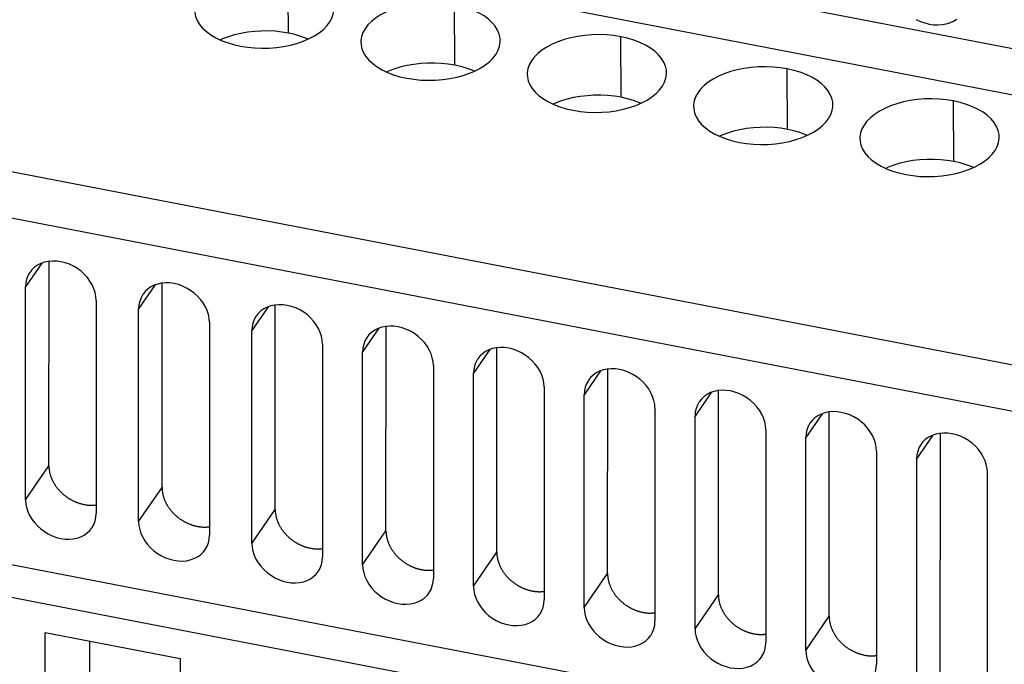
# Model space of a CAD drawing. Extents: x -841 to -216, y -127 to 601.
# Tile 126 of 201: x -353 to -318, y 428 to 451. Entities that reach past the tile are written whole.
import ezdxf

# ---------------------------------------------------------------- set-up
doc = ezdxf.new("R2010")
doc.units = 0
doc.header["$LTSCALE"] = 23.1
doc.layers.add('HEATSINK_AM_0', color=7, linetype='CONTINUOUS')

msp = doc.modelspace()

# ---------------------------------------------------------------- linework, layer by layer
at = {"layer": 'HEATSINK_AM_0', "color": 7}
for p, q in [((-386.719, 462.964), (-294.028, 445.087)), ((-294.028, 443.417), (-387.115, 461.37)), ((-393.219, 452.883), (-295.096, 433.958)), ((-343.417, 450.156), (-343.432, 452.327)), ((-295.492, 432.364), (-393.615, 451.289)), ((-337.449, 449.005), (-337.465, 451.176)), ((-331.482, 447.855), (-331.498, 450.025)), ((-325.515, 446.704), (-325.53, 448.874)), ((-319.548, 445.553), (-319.563, 447.723)), ((-352.268, 441.908), (-352.851, 441.059)), ((-352.013, 434.647), (-352.008, 441.974)), ((-347.954, 433.864), (-347.949, 441.191)), ((-352.851, 433.427), (-352.851, 441.059)), ((-348.208, 441.125), (-348.792, 440.276)), ((-350.314, 440.57), (-350.314, 432.937)), ((-348.792, 432.644), (-348.792, 440.276)), ((-344.149, 440.343), (-344.732, 439.493)), ((-343.894, 433.081), (-343.889, 440.408)), ((-346.254, 439.787), (-346.254, 432.155)), ((-344.732, 431.861), (-344.732, 439.493)), ((-340.174, 439.576), (-340.757, 438.727)), ((-339.919, 432.314), (-339.914, 439.642)), ((-342.195, 439.004), (-342.195, 431.372)), ((-340.757, 431.094), (-340.757, 438.727)), ((-336.199, 438.809), (-336.782, 437.96)), ((-335.945, 431.547), (-335.939, 438.875)), ((-338.22, 438.237), (-338.22, 430.605)), ((-332.224, 438.043), (-332.807, 437.193)), ((-331.97, 430.781), (-331.964, 438.108)), ((-336.782, 430.328), (-336.782, 437.96)), ((-334.245, 437.471), (-334.245, 429.838)), ((-327.995, 430.014), (-327.99, 437.342)), ((-332.807, 429.561), (-332.807, 437.193)), ((-328.249, 437.276), (-328.833, 436.427)), ((-330.27, 436.704), (-330.27, 429.072)), ((-328.833, 428.794), (-328.833, 436.427)), ((-324.274, 436.509), (-324.858, 435.66)), ((-324.02, 429.248), (-324.015, 436.575)), ((-326.295, 435.937), (-326.295, 428.305)), ((-324.858, 428.028), (-324.858, 435.66)), ((-320.299, 435.743), (-320.883, 434.894)), ((-320.04, 435.808), (-320.051, 420.077)), ((-322.32, 435.171), (-322.32, 427.538)), ((-320.883, 434.894), (-320.883, 418.865)), ((-352.851, 433.427), (-352.013, 434.647)), ((-370.56, 434.425), (-321.555, 424.974)), ((-318.346, 418.376), (-318.346, 434.404)), ((-348.792, 432.644), (-347.954, 433.864)), ((-322.304, 423.931), (-371.178, 433.357)), ((-344.732, 431.861), (-343.894, 433.081)), ((-340.757, 431.094), (-339.919, 432.314)), ((-336.782, 430.328), (-335.945, 431.547)), ((-332.807, 429.561), (-331.97, 430.781)), ((-328.833, 428.794), (-327.995, 430.014)), ((-324.858, 428.028), (-324.02, 429.248)), ((-352.148, 428.668), (-347.302, 427.733)), ((-352.148, 423.447), (-352.148, 428.668)), ((-350.557, 428.361), (-350.559, 425.705)), ((-347.302, 427.733), (-347.302, 422.512))]:
    msp.add_line(p, q, dxfattribs=at)
for points in [[(-337.465, 451.176), (-337.716, 451.216), (-337.972, 451.241), (-338.234, 451.251), (-338.496, 451.246), (-338.756, 451.225), (-339.011, 451.19), (-339.257, 451.14), (-339.493, 451.076), (-339.717, 450.999), (-339.927, 450.909), (-340.118, 450.807), (-340.29, 450.695), (-340.44, 450.574), (-340.567, 450.446), (-340.668, 450.311), (-340.745, 450.171), (-340.795, 450.028), (-340.818, 449.883), (-340.82, 449.848)], [(-335.82, 449.898), (-335.825, 449.976), (-335.856, 450.12), (-335.915, 450.262), (-335.999, 450.399), (-336.108, 450.529), (-336.242, 450.653), (-336.399, 450.769), (-336.578, 450.875), (-336.777, 450.969), (-336.992, 451.052), (-337.221, 451.12), (-337.465, 451.176)], [(-346.787, 450.999), (-346.781, 450.889), (-346.75, 450.745), (-346.692, 450.603), (-346.607, 450.466), (-346.498, 450.335), (-346.364, 450.212), (-346.207, 450.096), (-346.028, 449.99), (-345.83, 449.895), (-345.614, 449.813), (-345.385, 449.744), (-345.142, 449.689)], [(-345.142, 449.689), (-344.89, 449.649), (-344.634, 449.623), (-344.373, 449.614), (-344.11, 449.619), (-343.85, 449.639), (-343.596, 449.675), (-343.349, 449.725), (-343.113, 449.788), (-342.889, 449.866), (-342.679, 449.956), (-342.488, 450.058), (-342.316, 450.169), (-342.166, 450.29), (-342.04, 450.419), (-341.938, 450.554), (-341.862, 450.693), (-341.812, 450.836), (-341.788, 450.981), (-341.787, 451.049)], [(-320.894, 450.639), (-320.743, 450.571), (-320.588, 450.518), (-320.432, 450.479), (-320.275, 450.457), (-320.121, 450.451), (-319.97, 450.461), (-319.826, 450.487), (-319.688, 450.529), (-319.561, 450.587), (-319.444, 450.658)], [(-343.417, 450.156), (-343.654, 450.194), (-343.896, 450.219), (-344.143, 450.231), (-344.392, 450.229), (-344.64, 450.214), (-344.885, 450.186), (-345.122, 450.145), (-345.352, 450.092), (-345.571, 450.026), (-345.779, 449.947), (-345.86, 449.91)], [(-342.714, 449.941), (-342.762, 449.963), (-342.969, 450.039), (-343.187, 450.104), (-343.417, 450.156)], [(-331.498, 450.025), (-331.749, 450.065), (-332.005, 450.09), (-332.267, 450.1), (-332.529, 450.095), (-332.789, 450.074), (-333.044, 450.039), (-333.29, 449.989), (-333.526, 449.925), (-333.75, 449.848), (-333.96, 449.758), (-334.151, 449.656), (-334.323, 449.544), (-334.473, 449.423), (-334.599, 449.295), (-334.701, 449.16), (-334.778, 449.02), (-334.828, 448.877), (-334.851, 448.732), (-334.852, 448.697)], [(-329.853, 448.747), (-329.858, 448.825), (-329.889, 448.969), (-329.948, 449.111), (-330.032, 449.248), (-330.141, 449.379), (-330.275, 449.502), (-330.432, 449.618), (-330.611, 449.724), (-330.81, 449.818), (-331.025, 449.901), (-331.254, 449.97), (-331.498, 450.025)], [(-340.82, 449.848), (-340.814, 449.738), (-340.783, 449.594), (-340.725, 449.452), (-340.64, 449.315), (-340.531, 449.184), (-340.397, 449.061), (-340.24, 448.945), (-340.061, 448.839), (-339.863, 448.744), (-339.647, 448.662), (-339.418, 448.593), (-339.175, 448.538)], [(-339.175, 448.538), (-338.923, 448.498), (-338.667, 448.473), (-338.406, 448.463), (-338.143, 448.468), (-337.883, 448.489), (-337.628, 448.524), (-337.382, 448.574), (-337.146, 448.638), (-336.922, 448.715), (-336.712, 448.805), (-336.521, 448.907), (-336.349, 449.019), (-336.199, 449.14), (-336.073, 449.268), (-335.971, 449.403), (-335.894, 449.543), (-335.845, 449.686), (-335.821, 449.83), (-335.82, 449.898)], [(-337.45, 449.005), (-337.687, 449.043), (-337.928, 449.068), (-338.176, 449.08), (-338.425, 449.078), (-338.673, 449.063), (-338.918, 449.035), (-339.155, 448.995), (-339.385, 448.941), (-339.604, 448.875), (-339.811, 448.797), (-339.893, 448.759)], [(-336.747, 448.79), (-336.795, 448.812), (-337.002, 448.889), (-337.22, 448.953), (-337.45, 449.005)], [(-325.53, 448.874), (-325.782, 448.914), (-326.038, 448.939), (-326.3, 448.949), (-326.562, 448.944), (-326.822, 448.923), (-327.077, 448.888), (-327.323, 448.838), (-327.559, 448.774), (-327.783, 448.697), (-327.993, 448.607), (-328.184, 448.505), (-328.356, 448.393), (-328.506, 448.272), (-328.632, 448.144), (-328.734, 448.009), (-328.811, 447.869), (-328.861, 447.726), (-328.884, 447.582), (-328.885, 447.546)], [(-334.852, 448.697), (-334.847, 448.587), (-334.816, 448.443), (-334.758, 448.301), (-334.673, 448.164), (-334.564, 448.033), (-334.43, 447.91), (-334.273, 447.794), (-334.094, 447.688), (-333.896, 447.594), (-333.68, 447.511), (-333.451, 447.442), (-333.208, 447.387)], [(-333.208, 447.387), (-332.956, 447.347), (-332.7, 447.322), (-332.439, 447.312), (-332.176, 447.317), (-331.916, 447.338), (-331.661, 447.373), (-331.415, 447.423), (-331.179, 447.487), (-330.955, 447.564), (-330.745, 447.654), (-330.554, 447.756), (-330.382, 447.868), (-330.232, 447.989), (-330.106, 448.117), (-330.004, 448.252), (-329.927, 448.392), (-329.877, 448.535), (-329.854, 448.68), (-329.853, 448.747)], [(-323.886, 447.596), (-323.891, 447.674), (-323.922, 447.818), (-323.981, 447.96), (-324.065, 448.097), (-324.174, 448.228), (-324.308, 448.351), (-324.465, 448.467), (-324.644, 448.573), (-324.843, 448.668), (-325.058, 448.75), (-325.287, 448.819), (-325.53, 448.874)], [(-331.483, 447.855), (-331.72, 447.893), (-331.961, 447.917), (-332.209, 447.929), (-332.458, 447.927), (-332.706, 447.912), (-332.95, 447.884), (-333.188, 447.844), (-333.417, 447.79), (-333.637, 447.724), (-333.844, 447.646), (-333.926, 447.608)], [(-330.78, 447.64), (-330.828, 447.661), (-331.035, 447.738), (-331.253, 447.802), (-331.483, 447.855)], [(-328.885, 447.546), (-328.88, 447.436), (-328.849, 447.292), (-328.79, 447.15), (-328.706, 447.013), (-328.597, 446.883), (-328.463, 446.759), (-328.306, 446.643), (-328.127, 446.537), (-327.929, 446.443), (-327.713, 446.36), (-327.484, 446.292), (-327.241, 446.236)], [(-327.241, 446.236), (-326.989, 446.196), (-326.733, 446.171), (-326.472, 446.161), (-326.209, 446.166), (-325.949, 446.187), (-325.694, 446.222), (-325.448, 446.272), (-325.212, 446.336), (-324.988, 446.413), (-324.778, 446.503), (-324.587, 446.605), (-324.415, 446.717), (-324.265, 446.838), (-324.139, 446.966), (-324.037, 447.101), (-323.96, 447.241), (-323.91, 447.384), (-323.887, 447.529), (-323.886, 447.596)], [(-319.563, 447.723), (-319.815, 447.763), (-320.071, 447.789), (-320.332, 447.798), (-320.595, 447.793), (-320.855, 447.773), (-321.11, 447.737), (-321.356, 447.687), (-321.592, 447.624), (-321.816, 447.546), (-322.026, 447.456), (-322.217, 447.354), (-322.389, 447.243), (-322.539, 447.122), (-322.665, 446.993), (-322.767, 446.858), (-322.844, 446.719), (-322.894, 446.576), (-322.917, 446.431), (-322.918, 446.395)], [(-317.919, 446.445), (-317.924, 446.523), (-317.955, 446.667), (-318.014, 446.809), (-318.098, 446.946), (-318.207, 447.077), (-318.341, 447.201), (-318.498, 447.316), (-318.677, 447.422), (-318.875, 447.517), (-319.091, 447.599), (-319.32, 447.668), (-319.563, 447.723)], [(-325.516, 446.704), (-325.753, 446.742), (-325.994, 446.766), (-326.242, 446.778), (-326.491, 446.776), (-326.739, 446.761), (-326.983, 446.734), (-327.221, 446.693), (-327.45, 446.639), (-327.67, 446.573), (-327.877, 446.495), (-327.959, 446.457)], [(-324.813, 446.489), (-324.861, 446.511), (-325.067, 446.587), (-325.286, 446.651), (-325.516, 446.704)], [(-322.918, 446.395), (-322.913, 446.285), (-322.882, 446.141), (-322.823, 446), (-322.739, 445.862), (-322.63, 445.732), (-322.496, 445.608), (-322.339, 445.493), (-322.16, 445.387), (-321.962, 445.292), (-321.746, 445.209), (-321.517, 445.141), (-321.274, 445.085)], [(-321.274, 445.085), (-321.022, 445.045), (-320.766, 445.02), (-320.504, 445.01), (-320.242, 445.015), (-319.982, 445.036), (-319.727, 445.071), (-319.481, 445.121), (-319.245, 445.185), (-319.021, 445.263), (-318.811, 445.353), (-318.62, 445.454), (-318.448, 445.566), (-318.298, 445.687), (-318.172, 445.816), (-318.07, 445.95), (-317.993, 446.09), (-317.943, 446.233), (-317.92, 446.378), (-317.919, 446.445)], [(-319.549, 445.553), (-319.786, 445.591), (-320.027, 445.616), (-320.275, 445.627), (-320.524, 445.625), (-320.772, 445.611), (-321.016, 445.583), (-321.254, 445.542), (-321.483, 445.489), (-321.703, 445.422), (-321.91, 445.344), (-321.992, 445.306)], [(-318.846, 445.338), (-318.894, 445.36), (-319.1, 445.436), (-319.319, 445.5), (-319.549, 445.553)], [(-350.314, 440.57), (-350.323, 440.711), (-350.351, 440.851), (-350.397, 440.992), (-350.46, 441.131), (-350.539, 441.264), (-350.633, 441.391), (-350.741, 441.509), (-350.86, 441.617), (-350.991, 441.713), (-351.13, 441.797), (-351.276, 441.866), (-351.427, 441.921), (-351.579, 441.959), (-351.731, 441.98), (-351.881, 441.985), (-352.027, 441.973), (-352.167, 441.943), (-352.298, 441.898), (-352.419, 441.837), (-352.528, 441.761), (-352.623, 441.67), (-352.695, 441.579)], [(-352.695, 441.579), (-352.704, 441.566), (-352.767, 441.452), (-352.814, 441.327), (-352.842, 441.197), (-352.851, 441.059)], [(-346.254, 439.787), (-346.264, 439.928), (-346.291, 440.068), (-346.337, 440.209), (-346.4, 440.348), (-346.48, 440.481), (-346.574, 440.608), (-346.681, 440.726), (-346.801, 440.834), (-346.932, 440.93), (-347.071, 441.014), (-347.217, 441.083), (-347.367, 441.138), (-347.519, 441.176), (-347.672, 441.197), (-347.822, 441.202), (-347.968, 441.19), (-348.107, 441.16), (-348.239, 441.115), (-348.359, 441.054), (-348.468, 440.978), (-348.564, 440.887), (-348.636, 440.796)], [(-348.636, 440.796), (-348.644, 440.784), (-348.708, 440.669), (-348.754, 440.545), (-348.782, 440.414), (-348.792, 440.276)], [(-342.195, 439.004), (-342.205, 439.145), (-342.232, 439.286), (-342.278, 439.426), (-342.341, 439.565), (-342.42, 439.698), (-342.514, 439.825), (-342.622, 439.943), (-342.741, 440.051), (-342.872, 440.147), (-343.011, 440.231), (-343.157, 440.301), (-343.308, 440.355), (-343.46, 440.393), (-343.612, 440.414), (-343.762, 440.419), (-343.908, 440.407), (-344.048, 440.377), (-344.179, 440.332), (-344.3, 440.271), (-344.409, 440.195), (-344.504, 440.104), (-344.576, 440.013)], [(-344.576, 440.013), (-344.585, 440.001), (-344.649, 439.886), (-344.695, 439.762), (-344.723, 439.631), (-344.732, 439.493)], [(-338.22, 438.237), (-338.23, 438.378), (-338.257, 438.519), (-338.303, 438.66), (-338.366, 438.798), (-338.445, 438.932), (-338.539, 439.058), (-338.647, 439.176), (-338.766, 439.284), (-338.897, 439.381), (-339.037, 439.465), (-339.182, 439.534), (-339.333, 439.588), (-339.485, 439.626), (-339.637, 439.648), (-339.787, 439.652), (-339.933, 439.64), (-340.073, 439.611), (-340.204, 439.565), (-340.325, 439.504), (-340.434, 439.428), (-340.529, 439.337), (-340.601, 439.246)], [(-340.601, 439.246), (-340.61, 439.234), (-340.674, 439.119), (-340.72, 438.995), (-340.748, 438.865), (-340.757, 438.727)], [(-334.245, 437.471), (-334.255, 437.612), (-334.282, 437.752), (-334.328, 437.893), (-334.391, 438.032), (-334.47, 438.165), (-334.564, 438.292), (-334.672, 438.41), (-334.792, 438.517), (-334.922, 438.614), (-335.062, 438.698), (-335.208, 438.767), (-335.358, 438.822), (-335.51, 438.86), (-335.662, 438.881), (-335.812, 438.886), (-335.958, 438.873), (-336.098, 438.844), (-336.229, 438.799), (-336.35, 438.738), (-336.459, 438.661), (-336.554, 438.571), (-336.627, 438.48)], [(-336.627, 438.48), (-336.635, 438.467), (-336.699, 438.352), (-336.745, 438.228), (-336.773, 438.098), (-336.782, 437.96)], [(-330.27, 436.704), (-330.28, 436.845), (-330.307, 436.986), (-330.353, 437.127), (-330.416, 437.265), (-330.495, 437.398), (-330.59, 437.525), (-330.697, 437.643), (-330.817, 437.751), (-330.947, 437.847), (-331.087, 437.931), (-331.233, 438.001), (-331.383, 438.055), (-331.535, 438.093), (-331.687, 438.114), (-331.838, 438.119), (-331.984, 438.107), (-332.123, 438.078), (-332.254, 438.032), (-332.375, 437.971), (-332.484, 437.895), (-332.579, 437.804), (-332.652, 437.713)], [(-332.652, 437.713), (-332.66, 437.701), (-332.724, 437.586), (-332.77, 437.462), (-332.798, 437.331), (-332.807, 437.193)], [(-326.295, 435.937), (-326.305, 436.079), (-326.332, 436.219), (-326.378, 436.36), (-326.441, 436.498), (-326.52, 436.632), (-326.615, 436.759), (-326.722, 436.876), (-326.842, 436.984), (-326.972, 437.081), (-327.112, 437.165), (-327.258, 437.234), (-327.408, 437.288), (-327.56, 437.326), (-327.713, 437.348), (-327.863, 437.352), (-328.009, 437.34), (-328.148, 437.311), (-328.28, 437.266), (-328.4, 437.204), (-328.509, 437.128), (-328.605, 437.037), (-328.677, 436.946)], [(-328.677, 436.946), (-328.685, 436.934), (-328.749, 436.819), (-328.795, 436.695), (-328.823, 436.565), (-328.833, 436.427)], [(-322.32, 435.171), (-322.33, 435.312), (-322.357, 435.452), (-322.403, 435.593), (-322.466, 435.732), (-322.546, 435.865), (-322.64, 435.992), (-322.747, 436.11), (-322.867, 436.217), (-322.998, 436.314), (-323.137, 436.398), (-323.283, 436.467), (-323.433, 436.522), (-323.585, 436.56), (-323.738, 436.581), (-323.888, 436.586), (-324.034, 436.574), (-324.173, 436.544), (-324.305, 436.499), (-324.425, 436.438), (-324.534, 436.362), (-324.63, 436.271), (-324.702, 436.18)], [(-324.702, 436.18), (-324.71, 436.167), (-324.774, 436.053), (-324.82, 435.928), (-324.848, 435.798), (-324.858, 435.66)], [(-318.346, 434.404), (-318.355, 434.545), (-318.383, 434.686), (-318.428, 434.827), (-318.491, 434.965), (-318.571, 435.099), (-318.665, 435.225), (-318.772, 435.343), (-318.892, 435.451), (-319.023, 435.547), (-319.162, 435.631), (-319.308, 435.701), (-319.458, 435.755), (-319.61, 435.793), (-319.763, 435.815), (-319.913, 435.819), (-320.059, 435.807), (-320.198, 435.778), (-320.33, 435.732), (-320.45, 435.671), (-320.559, 435.595), (-320.655, 435.504), (-320.727, 435.413)], [(-320.727, 435.413), (-320.735, 435.401), (-320.799, 435.286), (-320.845, 435.162), (-320.873, 435.031), (-320.883, 434.894)], [(-352.851, 433.427), (-352.842, 433.286), (-352.814, 433.145), (-352.768, 433.004), (-352.705, 432.866), (-352.626, 432.733), (-352.532, 432.606), (-352.424, 432.488), (-352.305, 432.38), (-352.174, 432.284), (-352.035, 432.2), (-351.889, 432.13), (-351.738, 432.076), (-351.586, 432.038), (-351.434, 432.016), (-351.284, 432.012), (-351.138, 432.024), (-350.998, 432.053), (-350.867, 432.099), (-350.746, 432.16), (-350.637, 432.236), (-350.542, 432.327), (-350.47, 432.418)], [(-350.47, 432.418), (-350.461, 432.43), (-350.398, 432.545), (-350.351, 432.669), (-350.323, 432.8), (-350.314, 432.937)], [(-348.792, 432.644), (-348.782, 432.503), (-348.755, 432.362), (-348.709, 432.221), (-348.646, 432.083), (-348.567, 431.95), (-348.472, 431.823), (-348.365, 431.705), (-348.245, 431.597), (-348.115, 431.501), (-347.975, 431.417), (-347.829, 431.347), (-347.679, 431.293), (-347.527, 431.255), (-347.374, 431.234), (-347.224, 431.229), (-347.078, 431.241), (-346.939, 431.27), (-346.807, 431.316), (-346.687, 431.377), (-346.578, 431.453), (-346.482, 431.544), (-346.41, 431.635)], [(-346.41, 431.635), (-346.402, 431.647), (-346.338, 431.762), (-346.292, 431.886), (-346.264, 432.017), (-346.254, 432.155)], [(-344.732, 431.861), (-344.723, 431.72), (-344.695, 431.579), (-344.649, 431.438), (-344.586, 431.3), (-344.507, 431.167), (-344.413, 431.04), (-344.305, 430.922), (-344.186, 430.814), (-344.055, 430.718), (-343.916, 430.634), (-343.77, 430.564), (-343.62, 430.51), (-343.467, 430.472), (-343.315, 430.451), (-343.165, 430.446), (-343.019, 430.458), (-342.879, 430.487), (-342.748, 430.533), (-342.627, 430.594), (-342.518, 430.67), (-342.423, 430.761), (-342.351, 430.852)], [(-342.351, 430.852), (-342.342, 430.864), (-342.279, 430.979), (-342.232, 431.103), (-342.205, 431.234), (-342.195, 431.372)], [(-340.757, 431.094), (-340.748, 430.953), (-340.72, 430.813), (-340.674, 430.672), (-340.612, 430.533), (-340.532, 430.4), (-340.438, 430.273), (-340.33, 430.155), (-340.211, 430.048), (-340.08, 429.951), (-339.941, 429.867), (-339.795, 429.798), (-339.645, 429.743), (-339.492, 429.706), (-339.34, 429.684), (-339.19, 429.679), (-339.044, 429.692), (-338.904, 429.721), (-338.773, 429.766), (-338.652, 429.827), (-338.544, 429.904), (-338.448, 429.994), (-338.376, 430.085)], [(-338.376, 430.085), (-338.367, 430.098), (-338.304, 430.213), (-338.257, 430.337), (-338.23, 430.467), (-338.22, 430.605)], [(-336.782, 430.328), (-336.773, 430.187), (-336.745, 430.046), (-336.7, 429.905), (-336.637, 429.767), (-336.557, 429.633), (-336.463, 429.507), (-336.356, 429.389), (-336.236, 429.281), (-336.105, 429.184), (-335.966, 429.1), (-335.82, 429.031), (-335.67, 428.977), (-335.517, 428.939), (-335.365, 428.917), (-335.215, 428.913), (-335.069, 428.925), (-334.929, 428.954), (-334.798, 429), (-334.677, 429.061), (-334.569, 429.137), (-334.473, 429.228), (-334.401, 429.319)], [(-334.401, 429.319), (-334.393, 429.331), (-334.329, 429.446), (-334.282, 429.57), (-334.255, 429.701), (-334.245, 429.838)], [(-332.807, 429.561), (-332.798, 429.42), (-332.77, 429.28), (-332.725, 429.139), (-332.662, 429), (-332.582, 428.867), (-332.488, 428.74), (-332.381, 428.622), (-332.261, 428.514), (-332.13, 428.418), (-331.991, 428.334), (-331.845, 428.264), (-331.695, 428.21), (-331.543, 428.172), (-331.39, 428.151), (-331.24, 428.146), (-331.094, 428.158), (-330.955, 428.188), (-330.823, 428.233), (-330.703, 428.294), (-330.594, 428.37), (-330.498, 428.461), (-330.426, 428.552)], [(-330.426, 428.552), (-330.418, 428.564), (-330.354, 428.679), (-330.308, 428.803), (-330.28, 428.934), (-330.27, 429.072)], [(-328.833, 428.794), (-328.823, 428.653), (-328.796, 428.513), (-328.75, 428.372), (-328.687, 428.234), (-328.607, 428.1), (-328.513, 427.973), (-328.406, 427.856), (-328.286, 427.748), (-328.155, 427.651), (-328.016, 427.567), (-327.87, 427.498), (-327.72, 427.444), (-327.568, 427.406), (-327.415, 427.384), (-327.265, 427.379), (-327.119, 427.392), (-326.98, 427.421), (-326.848, 427.466), (-326.728, 427.528), (-326.619, 427.604), (-326.523, 427.694), (-326.451, 427.785)], [(-326.451, 427.785), (-326.443, 427.798), (-326.379, 427.913), (-326.333, 428.037), (-326.305, 428.167), (-326.295, 428.305)], [(-324.858, 428.028), (-324.848, 427.887), (-324.821, 427.746), (-324.775, 427.605), (-324.712, 427.467), (-324.633, 427.333), (-324.538, 427.207), (-324.431, 427.089), (-324.311, 426.981), (-324.181, 426.884), (-324.041, 426.801), (-323.895, 426.731), (-323.745, 426.677), (-323.593, 426.639), (-323.44, 426.617), (-323.29, 426.613), (-323.144, 426.625), (-323.005, 426.654), (-322.873, 426.7), (-322.753, 426.761), (-322.644, 426.837), (-322.548, 426.928), (-322.476, 427.019)], [(-322.476, 427.019), (-322.468, 427.031), (-322.404, 427.146), (-322.358, 427.27), (-322.33, 427.401), (-322.32, 427.538)]]:
    msp.add_lwpolyline(points, dxfattribs=at)
for points in [[(-352.013, 434.647, 0), (-352.013, 434.629, 0), (-352.013, 434.612, 0), (-352.012, 434.595, 0), (-352.011, 434.577, 0), (-352.01, 434.56, 0), (-352.008, 434.543, 0), (-352.006, 434.525, 0), (-352.004, 434.508, 0), (-352.002, 434.49, 0), (-351.999, 434.473, 0), (-351.996, 434.455, 0), (-351.993, 434.438, 0), (-351.989, 434.42, 0), (-351.986, 434.403, 0), (-351.982, 434.385, 0), (-351.977, 434.367, 0), (-351.973, 434.35, 0), (-351.968, 434.332, 0), (-351.962, 434.315, 0), (-351.957, 434.297, 0), (-351.951, 434.28, 0), (-351.945, 434.262, 0), (-351.939, 434.245, 0), (-351.932, 434.228, 0), (-351.926, 434.21, 0), (-351.919, 434.193, 0), (-351.911, 434.176, 0), (-351.904, 434.158, 0), (-351.896, 434.141, 0), (-351.888, 434.124, 0), (-351.879, 434.107, 0), (-351.871, 434.09, 0), (-351.862, 434.073, 0), (-351.853, 434.056, 0), (-351.843, 434.04, 0), (-351.834, 434.023, 0), (-351.824, 434.007, 0), (-351.814, 433.99, 0), (-351.803, 433.974, 0), (-351.793, 433.957, 0), (-351.782, 433.941, 0), (-351.771, 433.925, 0), (-351.759, 433.909, 0), (-351.748, 433.893, 0), (-351.736, 433.877, 0), (-351.724, 433.862, 0), (-351.712, 433.846, 0), (-351.7, 433.831, 0), (-351.687, 433.816, 0), (-351.674, 433.8, 0), (-351.661, 433.785, 0), (-351.648, 433.771, 0), (-351.634, 433.756, 0), (-351.621, 433.741, 0), (-351.607, 433.727, 0), (-351.593, 433.713, 0), (-351.579, 433.698, 0), (-351.564, 433.684, 0), (-351.55, 433.671, 0), (-351.535, 433.657, 0), (-351.52, 433.644, 0), (-351.505, 433.63, 0), (-351.489, 433.617, 0), (-351.474, 433.604, 0), (-351.458, 433.591, 0), (-351.442, 433.579, 0), (-351.426, 433.566, 0), (-351.41, 433.554, 0), (-351.394, 433.542, 0), (-351.378, 433.53, 0), (-351.361, 433.519, 0), (-351.344, 433.507, 0), (-351.328, 433.496, 0), (-351.311, 433.485, 0), (-351.294, 433.474, 0), (-351.276, 433.463, 0), (-351.259, 433.453, 0), (-351.242, 433.443, 0), (-351.224, 433.433, 0), (-351.206, 433.423, 0), (-351.189, 433.414, 0), (-351.171, 433.404, 0), (-351.153, 433.395, 0), (-351.135, 433.386, 0), (-351.117, 433.378, 0), (-351.099, 433.369, 0), (-351.08, 433.361, 0), (-351.062, 433.353, 0), (-351.043, 433.345, 0), (-351.025, 433.338, 0), (-351.006, 433.331, 0), (-350.988, 433.324, 0), (-350.969, 433.317, 0), (-350.95, 433.31, 0), (-350.931, 433.304, 0), (-350.913, 433.298, 0), (-350.894, 433.292, 0), (-350.875, 433.287, 0), (-350.856, 433.282, 0), (-350.837, 433.276, 0), (-350.818, 433.272, 0), (-350.799, 433.267, 0), (-350.78, 433.263, 0), (-350.761, 433.259, 0), (-350.742, 433.255, 0), (-350.723, 433.252, 0), (-350.704, 433.248, 0), (-350.685, 433.245, 0), (-350.666, 433.243, 0), (-350.647, 433.24, 0), (-350.628, 433.238, 0), (-350.609, 433.236, 0), (-350.59, 433.235, 0), (-350.572, 433.233, 0), (-350.553, 433.232, 0), (-350.534, 433.231, 0), (-350.515, 433.23, 0), (-350.497, 433.23, 0), (-350.478, 433.23, 0), (-350.459, 433.23, 0), (-350.441, 433.231, 0), (-350.422, 433.231, 0), (-350.404, 433.232, 0), (-350.386, 433.234, 0), (-350.368, 433.235, 0), (-350.35, 433.237, 0), (-350.331, 433.239, 0), (-350.314, 433.241, 0)], [(-347.954, 433.864, 0), (-347.954, 433.846, 0), (-347.953, 433.829, 0), (-347.953, 433.812, 0), (-347.952, 433.795, 0), (-347.95, 433.777, 0), (-347.949, 433.76, 0), (-347.947, 433.742, 0), (-347.945, 433.725, 0), (-347.942, 433.707, 0), (-347.94, 433.69, 0), (-347.937, 433.672, 0), (-347.934, 433.655, 0), (-347.93, 433.637, 0), (-347.926, 433.62, 0), (-347.922, 433.602, 0), (-347.918, 433.584, 0), (-347.913, 433.567, 0), (-347.908, 433.549, 0), (-347.903, 433.532, 0), (-347.898, 433.514, 0), (-347.892, 433.497, 0), (-347.886, 433.479, 0), (-347.88, 433.462, 0), (-347.873, 433.445, 0), (-347.866, 433.427, 0), (-347.859, 433.41, 0), (-347.852, 433.393, 0), (-347.844, 433.376, 0), (-347.836, 433.358, 0), (-347.828, 433.341, 0), (-347.82, 433.324, 0), (-347.811, 433.307, 0), (-347.802, 433.29, 0), (-347.793, 433.274, 0), (-347.784, 433.257, 0), (-347.774, 433.24, 0), (-347.764, 433.224, 0), (-347.754, 433.207, 0), (-347.744, 433.191, 0), (-347.733, 433.174, 0), (-347.722, 433.158, 0), (-347.711, 433.142, 0), (-347.7, 433.126, 0), (-347.688, 433.11, 0), (-347.677, 433.094, 0), (-347.665, 433.079, 0), (-347.652, 433.063, 0), (-347.64, 433.048, 0), (-347.627, 433.033, 0), (-347.615, 433.017, 0), (-347.602, 433.002, 0), (-347.588, 432.988, 0), (-347.575, 432.973, 0), (-347.561, 432.958, 0), (-347.547, 432.944, 0), (-347.533, 432.93, 0), (-347.519, 432.915, 0), (-347.505, 432.902, 0), (-347.49, 432.888, 0), (-347.475, 432.874, 0), (-347.46, 432.861, 0), (-347.445, 432.847, 0), (-347.43, 432.834, 0), (-347.414, 432.821, 0), (-347.399, 432.808, 0), (-347.383, 432.796, 0), (-347.367, 432.783, 0), (-347.351, 432.771, 0), (-347.335, 432.759, 0), (-347.318, 432.747, 0), (-347.302, 432.736, 0), (-347.285, 432.724, 0), (-347.268, 432.713, 0), (-347.251, 432.702, 0), (-347.234, 432.691, 0), (-347.217, 432.681, 0), (-347.2, 432.67, 0), (-347.182, 432.66, 0), (-347.165, 432.65, 0), (-347.147, 432.64, 0), (-347.129, 432.631, 0), (-347.111, 432.621, 0), (-347.093, 432.612, 0), (-347.075, 432.603, 0), (-347.057, 432.595, 0), (-347.039, 432.586, 0), (-347.021, 432.578, 0), (-347.002, 432.57, 0), (-346.984, 432.562, 0), (-346.965, 432.555, 0), (-346.947, 432.548, 0), (-346.928, 432.541, 0), (-346.91, 432.534, 0), (-346.891, 432.527, 0), (-346.872, 432.521, 0), (-346.853, 432.515, 0), (-346.834, 432.509, 0), (-346.815, 432.504, 0), (-346.797, 432.499, 0), (-346.778, 432.494, 0), (-346.759, 432.489, 0), (-346.74, 432.484, 0), (-346.721, 432.48, 0), (-346.702, 432.476, 0), (-346.683, 432.472, 0), (-346.664, 432.469, 0), (-346.645, 432.466, 0), (-346.626, 432.463, 0), (-346.607, 432.46, 0), (-346.588, 432.457, 0), (-346.569, 432.455, 0), (-346.55, 432.453, 0), (-346.531, 432.452, 0), (-346.512, 432.45, 0), (-346.493, 432.449, 0), (-346.474, 432.448, 0), (-346.456, 432.448, 0), (-346.437, 432.447, 0), (-346.418, 432.447, 0), (-346.4, 432.447, 0), (-346.381, 432.448, 0), (-346.363, 432.448, 0), (-346.345, 432.449, 0), (-346.326, 432.451, 0), (-346.308, 432.452, 0), (-346.29, 432.454, 0), (-346.272, 432.456, 0), (-346.254, 432.458, 0)], [(-343.894, 433.081, 0), (-343.894, 433.063, 0), (-343.894, 433.046, 0), (-343.893, 433.029, 0), (-343.892, 433.012, 0), (-343.891, 432.994, 0), (-343.889, 432.977, 0), (-343.887, 432.959, 0), (-343.885, 432.942, 0), (-343.883, 432.924, 0), (-343.88, 432.907, 0), (-343.877, 432.889, 0), (-343.874, 432.872, 0), (-343.871, 432.854, 0), (-343.867, 432.837, 0), (-343.863, 432.819, 0), (-343.858, 432.802, 0), (-343.854, 432.784, 0), (-343.849, 432.766, 0), (-343.844, 432.749, 0), (-343.838, 432.731, 0), (-343.832, 432.714, 0), (-343.826, 432.696, 0), (-343.82, 432.679, 0), (-343.813, 432.662, 0), (-343.807, 432.644, 0), (-343.8, 432.627, 0), (-343.792, 432.61, 0), (-343.785, 432.593, 0), (-343.777, 432.575, 0), (-343.769, 432.558, 0), (-343.76, 432.541, 0), (-343.752, 432.524, 0), (-343.743, 432.507, 0), (-343.734, 432.491, 0), (-343.724, 432.474, 0), (-343.715, 432.457, 0), (-343.705, 432.441, 0), (-343.695, 432.424, 0), (-343.684, 432.408, 0), (-343.674, 432.391, 0), (-343.663, 432.375, 0), (-343.652, 432.359, 0), (-343.64, 432.343, 0), (-343.629, 432.327, 0), (-343.617, 432.312, 0), (-343.605, 432.296, 0), (-343.593, 432.28, 0), (-343.581, 432.265, 0), (-343.568, 432.25, 0), (-343.555, 432.235, 0), (-343.542, 432.22, 0), (-343.529, 432.205, 0), (-343.515, 432.19, 0), (-343.502, 432.175, 0), (-343.488, 432.161, 0), (-343.474, 432.147, 0), (-343.46, 432.133, 0), (-343.445, 432.119, 0), (-343.431, 432.105, 0), (-343.416, 432.091, 0), (-343.401, 432.078, 0), (-343.386, 432.064, 0), (-343.37, 432.051, 0), (-343.355, 432.038, 0), (-343.339, 432.025, 0), (-343.323, 432.013, 0), (-343.308, 432, 0), (-343.291, 431.988, 0), (-343.275, 431.976, 0), (-343.259, 431.964, 0), (-343.242, 431.953, 0), (-343.226, 431.941, 0), (-343.209, 431.93, 0), (-343.192, 431.919, 0), (-343.175, 431.908, 0), (-343.157, 431.898, 0), (-343.14, 431.887, 0), (-343.123, 431.877, 0), (-343.105, 431.867, 0), (-343.088, 431.857, 0), (-343.07, 431.848, 0), (-343.052, 431.838, 0), (-343.034, 431.829, 0), (-343.016, 431.82, 0), (-342.998, 431.812, 0), (-342.98, 431.803, 0), (-342.961, 431.795, 0), (-342.943, 431.787, 0), (-342.924, 431.779, 0), (-342.906, 431.772, 0), (-342.887, 431.765, 0), (-342.869, 431.758, 0), (-342.85, 431.751, 0), (-342.831, 431.744, 0), (-342.813, 431.738, 0), (-342.794, 431.732, 0), (-342.775, 431.726, 0), (-342.756, 431.721, 0), (-342.737, 431.716, 0), (-342.718, 431.711, 0), (-342.699, 431.706, 0), (-342.68, 431.701, 0), (-342.661, 431.697, 0), (-342.642, 431.693, 0), (-342.623, 431.689, 0), (-342.604, 431.686, 0), (-342.585, 431.683, 0), (-342.566, 431.68, 0), (-342.547, 431.677, 0), (-342.528, 431.674, 0), (-342.509, 431.672, 0), (-342.49, 431.67, 0), (-342.471, 431.669, 0), (-342.453, 431.667, 0), (-342.434, 431.666, 0), (-342.415, 431.665, 0), (-342.396, 431.665, 0), (-342.378, 431.664, 0), (-342.359, 431.664, 0), (-342.34, 431.664, 0), (-342.322, 431.665, 0), (-342.303, 431.665, 0), (-342.285, 431.666, 0), (-342.267, 431.668, 0), (-342.249, 431.669, 0), (-342.231, 431.671, 0), (-342.213, 431.673, 0), (-342.195, 431.675, 0)], [(-339.919, 432.314, 0), (-339.919, 432.297, 0), (-339.919, 432.28, 0), (-339.918, 432.262, 0), (-339.917, 432.245, 0), (-339.916, 432.228, 0), (-339.914, 432.21, 0), (-339.913, 432.193, 0), (-339.91, 432.175, 0), (-339.908, 432.158, 0), (-339.905, 432.14, 0), (-339.902, 432.123, 0), (-339.899, 432.105, 0), (-339.896, 432.088, 0), (-339.892, 432.07, 0), (-339.888, 432.052, 0), (-339.883, 432.035, 0), (-339.879, 432.017, 0), (-339.874, 432, 0), (-339.869, 431.982, 0), (-339.863, 431.965, 0), (-339.857, 431.947, 0), (-339.851, 431.93, 0), (-339.845, 431.912, 0), (-339.839, 431.895, 0), (-339.832, 431.878, 0), (-339.825, 431.86, 0), (-339.817, 431.843, 0), (-339.81, 431.826, 0), (-339.802, 431.809, 0), (-339.794, 431.792, 0), (-339.785, 431.775, 0), (-339.777, 431.758, 0), (-339.768, 431.741, 0), (-339.759, 431.724, 0), (-339.749, 431.707, 0), (-339.74, 431.691, 0), (-339.73, 431.674, 0), (-339.72, 431.658, 0), (-339.709, 431.641, 0), (-339.699, 431.625, 0), (-339.688, 431.609, 0), (-339.677, 431.593, 0), (-339.666, 431.577, 0), (-339.654, 431.561, 0), (-339.642, 431.545, 0), (-339.63, 431.529, 0), (-339.618, 431.514, 0), (-339.606, 431.498, 0), (-339.593, 431.483, 0), (-339.58, 431.468, 0), (-339.567, 431.453, 0), (-339.554, 431.438, 0), (-339.54, 431.423, 0), (-339.527, 431.409, 0), (-339.513, 431.394, 0), (-339.499, 431.38, 0), (-339.485, 431.366, 0), (-339.47, 431.352, 0), (-339.456, 431.338, 0), (-339.441, 431.324, 0), (-339.426, 431.311, 0), (-339.411, 431.298, 0), (-339.395, 431.285, 0), (-339.38, 431.272, 0), (-339.364, 431.259, 0), (-339.349, 431.246, 0), (-339.333, 431.234, 0), (-339.317, 431.222, 0), (-339.3, 431.21, 0), (-339.284, 431.198, 0), (-339.267, 431.186, 0), (-339.251, 431.175, 0), (-339.234, 431.163, 0), (-339.217, 431.152, 0), (-339.2, 431.142, 0), (-339.183, 431.131, 0), (-339.165, 431.121, 0), (-339.148, 431.11, 0), (-339.13, 431.1, 0), (-339.113, 431.091, 0), (-339.095, 431.081, 0), (-339.077, 431.072, 0), (-339.059, 431.063, 0), (-339.041, 431.054, 0), (-339.023, 431.045, 0), (-339.005, 431.037, 0), (-338.986, 431.029, 0), (-338.968, 431.021, 0), (-338.95, 431.013, 0), (-338.931, 431.005, 0), (-338.912, 430.998, 0), (-338.894, 430.991, 0), (-338.875, 430.984, 0), (-338.856, 430.978, 0), (-338.838, 430.972, 0), (-338.819, 430.966, 0), (-338.8, 430.96, 0), (-338.781, 430.954, 0), (-338.762, 430.949, 0), (-338.743, 430.944, 0), (-338.724, 430.939, 0), (-338.705, 430.935, 0), (-338.686, 430.93, 0), (-338.667, 430.926, 0), (-338.648, 430.923, 0), (-338.629, 430.919, 0), (-338.61, 430.916, 0), (-338.591, 430.913, 0), (-338.572, 430.91, 0), (-338.553, 430.908, 0), (-338.534, 430.906, 0), (-338.515, 430.904, 0), (-338.496, 430.902, 0), (-338.478, 430.901, 0), (-338.459, 430.899, 0), (-338.44, 430.899, 0), (-338.421, 430.898, 0), (-338.403, 430.898, 0), (-338.384, 430.898, 0), (-338.365, 430.898, 0), (-338.347, 430.898, 0), (-338.329, 430.899, 0), (-338.31, 430.9, 0), (-338.292, 430.901, 0), (-338.274, 430.902, 0), (-338.256, 430.904, 0), (-338.238, 430.906, 0), (-338.22, 430.909, 0)], [(-335.945, 431.547, 0), (-335.944, 431.53, 0), (-335.944, 431.513, 0), (-335.943, 431.496, 0), (-335.942, 431.478, 0), (-335.941, 431.461, 0), (-335.939, 431.444, 0), (-335.938, 431.426, 0), (-335.936, 431.409, 0), (-335.933, 431.391, 0), (-335.93, 431.374, 0), (-335.927, 431.356, 0), (-335.924, 431.338, 0), (-335.921, 431.321, 0), (-335.917, 431.303, 0), (-335.913, 431.286, 0), (-335.908, 431.268, 0), (-335.904, 431.251, 0), (-335.899, 431.233, 0), (-335.894, 431.216, 0), (-335.888, 431.198, 0), (-335.882, 431.181, 0), (-335.876, 431.163, 0), (-335.87, 431.146, 0), (-335.864, 431.128, 0), (-335.857, 431.111, 0), (-335.85, 431.094, 0), (-335.842, 431.076, 0), (-335.835, 431.059, 0), (-335.827, 431.042, 0), (-335.819, 431.025, 0), (-335.81, 431.008, 0), (-335.802, 430.991, 0), (-335.793, 430.974, 0), (-335.784, 430.957, 0), (-335.774, 430.941, 0), (-335.765, 430.924, 0), (-335.755, 430.907, 0), (-335.745, 430.891, 0), (-335.734, 430.874, 0), (-335.724, 430.858, 0), (-335.713, 430.842, 0), (-335.702, 430.826, 0), (-335.691, 430.81, 0), (-335.679, 430.794, 0), (-335.667, 430.778, 0), (-335.655, 430.763, 0), (-335.643, 430.747, 0), (-335.631, 430.732, 0), (-335.618, 430.716, 0), (-335.605, 430.701, 0), (-335.592, 430.686, 0), (-335.579, 430.671, 0), (-335.566, 430.657, 0), (-335.552, 430.642, 0), (-335.538, 430.628, 0), (-335.524, 430.613, 0), (-335.51, 430.599, 0), (-335.495, 430.585, 0), (-335.481, 430.572, 0), (-335.466, 430.558, 0), (-335.451, 430.544, 0), (-335.436, 430.531, 0), (-335.421, 430.518, 0), (-335.405, 430.505, 0), (-335.389, 430.492, 0), (-335.374, 430.48, 0), (-335.358, 430.467, 0), (-335.342, 430.455, 0), (-335.325, 430.443, 0), (-335.309, 430.431, 0), (-335.292, 430.42, 0), (-335.276, 430.408, 0), (-335.259, 430.397, 0), (-335.242, 430.386, 0), (-335.225, 430.375, 0), (-335.208, 430.364, 0), (-335.19, 430.354, 0), (-335.173, 430.344, 0), (-335.155, 430.334, 0), (-335.138, 430.324, 0), (-335.12, 430.314, 0), (-335.102, 430.305, 0), (-335.084, 430.296, 0), (-335.066, 430.287, 0), (-335.048, 430.278, 0), (-335.03, 430.27, 0), (-335.011, 430.262, 0), (-334.993, 430.254, 0), (-334.975, 430.246, 0), (-334.956, 430.239, 0), (-334.938, 430.231, 0), (-334.919, 430.224, 0), (-334.9, 430.218, 0), (-334.881, 430.211, 0), (-334.863, 430.205, 0), (-334.844, 430.199, 0), (-334.825, 430.193, 0), (-334.806, 430.188, 0), (-334.787, 430.182, 0), (-334.768, 430.177, 0), (-334.749, 430.173, 0), (-334.73, 430.168, 0), (-334.711, 430.164, 0), (-334.692, 430.16, 0), (-334.673, 430.156, 0), (-334.654, 430.153, 0), (-334.635, 430.149, 0), (-334.616, 430.146, 0), (-334.597, 430.144, 0), (-334.578, 430.141, 0), (-334.559, 430.139, 0), (-334.54, 430.137, 0), (-334.522, 430.135, 0), (-334.503, 430.134, 0), (-334.484, 430.133, 0), (-334.465, 430.132, 0), (-334.446, 430.131, 0), (-334.428, 430.131, 0), (-334.409, 430.131, 0), (-334.391, 430.131, 0), (-334.372, 430.131, 0), (-334.354, 430.132, 0), (-334.335, 430.133, 0), (-334.317, 430.134, 0), (-334.299, 430.136, 0), (-334.281, 430.138, 0), (-334.263, 430.14, 0), (-334.245, 430.142, 0)], [(-331.97, 430.781, 0), (-331.97, 430.764, 0), (-331.969, 430.746, 0), (-331.968, 430.729, 0), (-331.967, 430.712, 0), (-331.966, 430.694, 0), (-331.965, 430.677, 0), (-331.963, 430.659, 0), (-331.961, 430.642, 0), (-331.958, 430.624, 0), (-331.956, 430.607, 0), (-331.953, 430.589, 0), (-331.949, 430.572, 0), (-331.946, 430.554, 0), (-331.942, 430.537, 0), (-331.938, 430.519, 0), (-331.934, 430.502, 0), (-331.929, 430.484, 0), (-331.924, 430.467, 0), (-331.919, 430.449, 0), (-331.913, 430.432, 0), (-331.908, 430.414, 0), (-331.902, 430.397, 0), (-331.895, 430.379, 0), (-331.889, 430.362, 0), (-331.882, 430.344, 0), (-331.875, 430.327, 0), (-331.868, 430.31, 0), (-331.86, 430.293, 0), (-331.852, 430.276, 0), (-331.844, 430.258, 0), (-331.836, 430.241, 0), (-331.827, 430.224, 0), (-331.818, 430.208, 0), (-331.809, 430.191, 0), (-331.8, 430.174, 0), (-331.79, 430.157, 0), (-331.78, 430.141, 0), (-331.77, 430.124, 0), (-331.76, 430.108, 0), (-331.749, 430.092, 0), (-331.738, 430.075, 0), (-331.727, 430.059, 0), (-331.716, 430.043, 0), (-331.704, 430.027, 0), (-331.692, 430.012, 0), (-331.68, 429.996, 0), (-331.668, 429.98, 0), (-331.656, 429.965, 0), (-331.643, 429.95, 0), (-331.63, 429.935, 0), (-331.617, 429.92, 0), (-331.604, 429.905, 0), (-331.591, 429.89, 0), (-331.577, 429.875, 0), (-331.563, 429.861, 0), (-331.549, 429.847, 0), (-331.535, 429.833, 0), (-331.52, 429.819, 0), (-331.506, 429.805, 0), (-331.491, 429.791, 0), (-331.476, 429.778, 0), (-331.461, 429.764, 0), (-331.446, 429.751, 0), (-331.43, 429.738, 0), (-331.415, 429.726, 0), (-331.399, 429.713, 0), (-331.383, 429.701, 0), (-331.367, 429.688, 0), (-331.35, 429.676, 0), (-331.334, 429.665, 0), (-331.317, 429.653, 0), (-331.301, 429.641, 0), (-331.284, 429.63, 0), (-331.267, 429.619, 0), (-331.25, 429.608, 0), (-331.233, 429.598, 0), (-331.215, 429.587, 0), (-331.198, 429.577, 0), (-331.18, 429.567, 0), (-331.163, 429.557, 0), (-331.145, 429.548, 0), (-331.127, 429.538, 0), (-331.109, 429.529, 0), (-331.091, 429.52, 0), (-331.073, 429.512, 0), (-331.055, 429.503, 0), (-331.037, 429.495, 0), (-331.018, 429.487, 0), (-331, 429.48, 0), (-330.981, 429.472, 0), (-330.963, 429.465, 0), (-330.944, 429.458, 0), (-330.925, 429.451, 0), (-330.907, 429.445, 0), (-330.888, 429.438, 0), (-330.869, 429.432, 0), (-330.85, 429.427, 0), (-330.831, 429.421, 0), (-330.812, 429.416, 0), (-330.793, 429.411, 0), (-330.774, 429.406, 0), (-330.755, 429.401, 0), (-330.736, 429.397, 0), (-330.717, 429.393, 0), (-330.698, 429.389, 0), (-330.679, 429.386, 0), (-330.66, 429.383, 0), (-330.641, 429.38, 0), (-330.622, 429.377, 0), (-330.603, 429.375, 0), (-330.584, 429.372, 0), (-330.566, 429.37, 0), (-330.547, 429.369, 0), (-330.528, 429.367, 0), (-330.509, 429.366, 0), (-330.49, 429.365, 0), (-330.472, 429.365, 0), (-330.453, 429.364, 0), (-330.434, 429.364, 0), (-330.416, 429.364, 0), (-330.397, 429.365, 0), (-330.379, 429.366, 0), (-330.36, 429.367, 0), (-330.342, 429.368, 0), (-330.324, 429.369, 0), (-330.306, 429.371, 0), (-330.288, 429.373, 0), (-330.27, 429.375, 0)], [(-327.995, 430.014, 0), (-327.995, 429.997, 0), (-327.994, 429.98, 0), (-327.993, 429.962, 0), (-327.993, 429.945, 0), (-327.991, 429.928, 0), (-327.99, 429.91, 0), (-327.988, 429.893, 0), (-327.986, 429.875, 0), (-327.983, 429.858, 0), (-327.981, 429.84, 0), (-327.978, 429.823, 0), (-327.974, 429.805, 0), (-327.971, 429.788, 0), (-327.967, 429.77, 0), (-327.963, 429.753, 0), (-327.959, 429.735, 0), (-327.954, 429.717, 0), (-327.949, 429.7, 0), (-327.944, 429.682, 0), (-327.938, 429.665, 0), (-327.933, 429.647, 0), (-327.927, 429.63, 0), (-327.92, 429.613, 0), (-327.914, 429.595, 0), (-327.907, 429.578, 0), (-327.9, 429.56, 0), (-327.893, 429.543, 0), (-327.885, 429.526, 0), (-327.877, 429.509, 0), (-327.869, 429.492, 0), (-327.861, 429.475, 0), (-327.852, 429.458, 0), (-327.843, 429.441, 0), (-327.834, 429.424, 0), (-327.825, 429.407, 0), (-327.815, 429.391, 0), (-327.805, 429.374, 0), (-327.795, 429.358, 0), (-327.785, 429.341, 0), (-327.774, 429.325, 0), (-327.763, 429.309, 0), (-327.752, 429.293, 0), (-327.741, 429.277, 0), (-327.729, 429.261, 0), (-327.718, 429.245, 0), (-327.706, 429.229, 0), (-327.693, 429.214, 0), (-327.681, 429.198, 0), (-327.668, 429.183, 0), (-327.656, 429.168, 0), (-327.642, 429.153, 0), (-327.629, 429.138, 0), (-327.616, 429.123, 0), (-327.602, 429.109, 0), (-327.588, 429.094, 0), (-327.574, 429.08, 0), (-327.56, 429.066, 0), (-327.546, 429.052, 0), (-327.531, 429.038, 0), (-327.516, 429.025, 0), (-327.501, 429.011, 0), (-327.486, 428.998, 0), (-327.471, 428.985, 0), (-327.455, 428.972, 0), (-327.44, 428.959, 0), (-327.424, 428.946, 0), (-327.408, 428.934, 0), (-327.392, 428.922, 0), (-327.376, 428.91, 0), (-327.359, 428.898, 0), (-327.343, 428.886, 0), (-327.326, 428.875, 0), (-327.309, 428.864, 0), (-327.292, 428.853, 0), (-327.275, 428.842, 0), (-327.258, 428.831, 0), (-327.241, 428.821, 0), (-327.223, 428.81, 0), (-327.206, 428.8, 0), (-327.188, 428.791, 0), (-327.17, 428.781, 0), (-327.152, 428.772, 0), (-327.134, 428.763, 0), (-327.116, 428.754, 0), (-327.098, 428.745, 0), (-327.08, 428.737, 0), (-327.062, 428.729, 0), (-327.043, 428.721, 0), (-327.025, 428.713, 0), (-327.006, 428.705, 0), (-326.988, 428.698, 0), (-326.969, 428.691, 0), (-326.95, 428.684, 0), (-326.932, 428.678, 0), (-326.913, 428.672, 0), (-326.894, 428.666, 0), (-326.875, 428.66, 0), (-326.856, 428.654, 0), (-326.837, 428.649, 0), (-326.818, 428.644, 0), (-326.799, 428.639, 0), (-326.78, 428.635, 0), (-326.761, 428.631, 0), (-326.742, 428.627, 0), (-326.723, 428.623, 0), (-326.704, 428.619, 0), (-326.685, 428.616, 0), (-326.666, 428.613, 0), (-326.647, 428.61, 0), (-326.629, 428.608, 0), (-326.61, 428.606, 0), (-326.591, 428.604, 0), (-326.572, 428.602, 0), (-326.553, 428.601, 0), (-326.534, 428.6, 0), (-326.515, 428.599, 0), (-326.497, 428.598, 0), (-326.478, 428.598, 0), (-326.459, 428.598, 0), (-326.441, 428.598, 0), (-326.422, 428.598, 0), (-326.404, 428.599, 0), (-326.385, 428.6, 0), (-326.367, 428.601, 0), (-326.349, 428.603, 0), (-326.331, 428.604, 0), (-326.313, 428.606, 0), (-326.295, 428.609, 0)], [(-324.02, 429.248, 0), (-324.02, 429.23, 0), (-324.019, 429.213, 0), (-324.019, 429.196, 0), (-324.018, 429.178, 0), (-324.016, 429.161, 0), (-324.015, 429.144, 0), (-324.013, 429.126, 0), (-324.011, 429.109, 0), (-324.008, 429.091, 0), (-324.006, 429.074, 0), (-324.003, 429.056, 0), (-324, 429.039, 0), (-323.996, 429.021, 0), (-323.992, 429.003, 0), (-323.988, 428.986, 0), (-323.984, 428.968, 0), (-323.979, 428.951, 0), (-323.974, 428.933, 0), (-323.969, 428.916, 0), (-323.964, 428.898, 0), (-323.958, 428.881, 0), (-323.952, 428.863, 0), (-323.945, 428.846, 0), (-323.939, 428.828, 0), (-323.932, 428.811, 0), (-323.925, 428.794, 0), (-323.918, 428.777, 0), (-323.91, 428.759, 0), (-323.902, 428.742, 0), (-323.894, 428.725, 0), (-323.886, 428.708, 0), (-323.877, 428.691, 0), (-323.868, 428.674, 0), (-323.859, 428.657, 0), (-323.85, 428.641, 0), (-323.84, 428.624, 0), (-323.83, 428.607, 0), (-323.82, 428.591, 0), (-323.81, 428.575, 0), (-323.799, 428.558, 0), (-323.788, 428.542, 0), (-323.777, 428.526, 0), (-323.766, 428.51, 0), (-323.754, 428.494, 0), (-323.743, 428.478, 0), (-323.731, 428.463, 0), (-323.718, 428.447, 0), (-323.706, 428.432, 0), (-323.693, 428.417, 0), (-323.681, 428.401, 0), (-323.668, 428.386, 0), (-323.654, 428.372, 0), (-323.641, 428.357, 0), (-323.627, 428.342, 0), (-323.613, 428.328, 0), (-323.599, 428.313, 0), (-323.585, 428.299, 0), (-323.571, 428.285, 0), (-323.556, 428.272, 0), (-323.541, 428.258, 0), (-323.526, 428.244, 0), (-323.511, 428.231, 0), (-323.496, 428.218, 0), (-323.48, 428.205, 0), (-323.465, 428.192, 0), (-323.449, 428.18, 0), (-323.433, 428.167, 0), (-323.417, 428.155, 0), (-323.401, 428.143, 0), (-323.384, 428.131, 0), (-323.368, 428.12, 0), (-323.351, 428.108, 0), (-323.334, 428.097, 0), (-323.317, 428.086, 0), (-323.3, 428.075, 0), (-323.283, 428.064, 0), (-323.266, 428.054, 0), (-323.248, 428.044, 0), (-323.231, 428.034, 0), (-323.213, 428.024, 0), (-323.195, 428.015, 0), (-323.177, 428.005, 0), (-323.159, 427.996, 0), (-323.141, 427.987, 0), (-323.123, 427.979, 0), (-323.105, 427.97, 0), (-323.087, 427.962, 0), (-323.068, 427.954, 0), (-323.05, 427.946, 0), (-323.031, 427.939, 0), (-323.013, 427.932, 0), (-322.994, 427.925, 0), (-322.976, 427.918, 0), (-322.957, 427.911, 0), (-322.938, 427.905, 0), (-322.919, 427.899, 0), (-322.9, 427.893, 0), (-322.881, 427.888, 0), (-322.862, 427.882, 0), (-322.844, 427.877, 0), (-322.825, 427.873, 0), (-322.806, 427.868, 0), (-322.787, 427.864, 0), (-322.768, 427.86, 0), (-322.749, 427.856, 0), (-322.73, 427.853, 0), (-322.711, 427.849, 0), (-322.692, 427.846, 0), (-322.673, 427.844, 0), (-322.654, 427.841, 0), (-322.635, 427.839, 0), (-322.616, 427.837, 0), (-322.597, 427.835, 0), (-322.578, 427.834, 0), (-322.559, 427.833, 0), (-322.54, 427.832, 0), (-322.522, 427.831, 0), (-322.503, 427.831, 0), (-322.484, 427.831, 0), (-322.466, 427.831, 0), (-322.447, 427.832, 0), (-322.429, 427.832, 0), (-322.411, 427.833, 0), (-322.392, 427.834, 0), (-322.374, 427.836, 0), (-322.356, 427.838, 0), (-322.338, 427.84, 0), (-322.32, 427.842, 0)]]:
    msp.add_polyline3d(points, dxfattribs=at)

doc.saveas('drawing.dxf')
